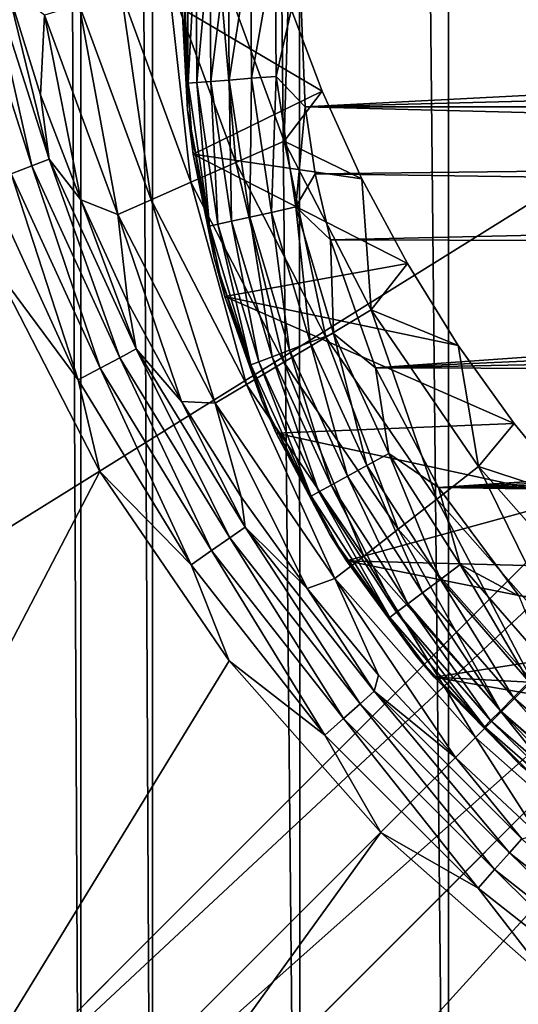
# Model space of a CAD drawing. Header units: metres. Extents: x -206 to 75, y -104 to 104.
# Tile 8 of 256: x -189.26 to -185, y -56.68 to -48.28. Entities that reach past the tile are written whole.
import ezdxf

# ---------------------------------------------------------------- set-up
doc = ezdxf.new("R2010")
doc.units = ezdxf.units.M
doc.layers.add('solid_01_1-CONSUMER_THERM_B_125288', color=7, linetype='CONTINUOUS')

msp = doc.modelspace()

# ---------------------------------------------------------------- linework, layer by layer
at = {"layer": 'solid_01_1-CONSUMER_THERM_B_125288'}
for points in [[(-168.648926, 67.29171), (-200.493088, -75.033852), (-200.514557, 74.966148)], [(-168.648926, 67.29171), (-168.75058, 66.747505), (-200.493088, -75.033852)], [(-168.75058, 66.747505), (-168.750504, 66.193886), (-200.493088, -75.033852)], [(-168.750504, 66.193886), (-168.731537, -66.252495), (-200.493088, -75.033852)], [(-185.604614, 63.572178, 75.400002), (-186.875885, 63.481842, 75.400002), (-185.595474, -63.627823, 75.400002)], [(-185.604614, 63.572178, 75.400002), (-185.595474, -63.627823, 75.400002), (-173.448456, -38.30254, 75.400002)], [(-186.875885, 63.481842, 75.400002), (-188.131836, 63.209873, 75.400002), (-186.86676, -63.53767, 75.400002)], [(-186.875885, 63.481842, 75.400002), (-186.86676, -63.53767, 75.400002), (-185.595474, -63.627823, 75.400002)], [(-188.131836, 63.209873, 75.400002), (-188.743393, 63.006863, 75.400002), (-188.122757, -63.265884, 75.400002)], [(-188.131836, 63.209873, 75.400002), (-188.122757, -63.265884, 75.400002), (-186.86676, -63.53767, 75.400002)], [(-188.743393, 63.006863, 75.400002), (-189.338531, 62.760765, 75.400002), (-188.734344, -63.062962, 75.400002)], [(-188.743393, 63.006863, 75.400002), (-188.734344, -63.062962, 75.400002), (-188.122757, -63.265884, 75.400002)], [(-189.338531, 62.760765, 75.400002), (-189.329514, -62.816952, 75.400002), (-188.734344, -63.062962, 75.400002)], [(-192.59613, -54.628326, 72.400002), (-192.597351, -37.628326, 72.400002), (-176.887238, -44.856941, 72.400002)], [(-185.595474, -63.627823, 75.400002), (-173.264923, -39.066994, 75.400002), (-173.448456, -38.30254, 75.400002)], [(-185.595474, -63.627823, 75.400002), (-172.964066, -39.793324, 75.400002), (-173.264923, -39.066994, 75.400002)], [(-185.595474, -63.627823, 75.400002), (-172.553284, -40.46365, 75.400002), (-172.964066, -39.793324, 75.400002)], [(-185.595474, -63.627823, 75.400002), (-172.042709, -41.061462, 75.400002), (-172.553284, -40.46365, 75.400002)], [(-185.595474, -63.627823, 75.400002), (-171.444901, -41.572044, 75.400002), (-172.042709, -41.061462, 75.400002)], [(-185.595474, -63.627823, 75.400002), (-170.774567, -41.982819, 75.400002), (-171.444901, -41.572044, 75.400002)], [(-185.595474, -63.627823, 75.400002), (-170.048233, -42.283676, 75.400002), (-170.774567, -41.982819, 75.400002)], [(-185.595474, -63.627823, 75.400002), (-169.283783, -42.467205, 75.400002), (-170.048233, -42.283676, 75.400002)], [(-185.595474, -63.627823, 75.400002), (-76.395485, -63.61998, 75.400002), (-169.283783, -42.467205, 75.400002)], [(-175.350006, -44.380226, 63.5205), (-190.30397, -59.336338, 69.400002), (-190.82785, -58.799568, 69.400002)], [(-175.350006, -44.380226, 63.5205), (-190.82785, -58.799568, 69.400002), (-181.802277, -49.772694, 65.853195)], [(-175.350006, -44.380226, 63.5205), (-180.792206, -50.883945, 65.8731), (-190.30397, -59.336338, 69.400002)], [(-192.59613, -54.628326, 72.400002), (-176.887238, -44.856941, 72.400002), (-191.047394, -59.019138, 72.400002)], [(-191.047394, -59.019138, 69.400002), (-191.047394, -59.019138, 72.400002), (-176.887238, -44.856941, 72.400002)], [(-191.047394, -59.019138, 69.400002), (-176.887238, -44.856941, 72.400002), (-190.82785, -58.799568, 69.400002)], [(-181.802277, -49.772694, 65.853195), (-190.82785, -58.799568, 69.400002), (-176.887238, -44.856941, 72.400002)], [(-189.209076, -60.62336, 72.400002), (-189.986664, -60.079723, 72.400002), (-175.826492, -45.917526, 72.400002)], [(-175.826492, -45.917526, 69.900002), (-175.826492, -45.917526, 72.400002), (-189.986664, -60.079723, 72.400002)], [(-180.792206, -50.883945, 65.8731), (-175.826492, -45.917526, 69.900002), (-189.986664, -60.079723, 72.400002)], [(-188.365723, -61.05661, 72.400002), (-189.209076, -60.62336, 72.400002), (-175.826492, -45.917526, 72.400002)], [(-187.47081, -61.37212, 72.400002), (-188.365723, -61.05661, 72.400002), (-175.826492, -45.917526, 72.400002)], [(-186.542221, -61.563583, 72.400002), (-187.47081, -61.37212, 72.400002), (-175.826492, -45.917526, 72.400002)], [(-185.595627, -61.627823, 72.400002), (-186.542221, -61.563583, 72.400002), (-175.826492, -45.917526, 72.400002)], [(-174.786072, -46.720535, 72.400002), (-185.595627, -61.627823, 72.400002), (-175.826492, -45.917526, 72.400002)], [(-174.786072, -46.720535, 72.400002), (-173.657837, -47.393452, 72.400002), (-185.595627, -61.627823, 72.400002)], [(-173.657837, -47.393452, 72.400002), (-172.457016, -47.927235, 72.400002), (-185.595627, -61.627823, 72.400002)], [(-187.81987, -48.818382, 12.722521), (-187.828583, -47.584724, 12.722521), (-187.863281, -47.764442, 12.5)], [(-187.754669, -47.589439, 12.934086), (-187.828583, -47.584724, 12.722521), (-187.81987, -48.818382, 12.722521)], [(-187.754669, -47.589439, 12.934086), (-187.81987, -48.818382, 12.722521), (-187.746033, -48.812626, 12.934086)], [(-187.754669, -47.589439, 12.934086), (-187.746033, -48.812626, 12.934086), (-187.63559, -47.597034, 13.12384)], [(-187.746033, -48.812626, 12.934086), (-187.627075, -48.803349, 13.12384), (-187.63559, -47.597034, 13.12384)], [(-187.63559, -47.597034, 13.12384), (-187.627075, -48.803349, 13.12384), (-187.477325, -47.607132, 13.282251)], [(-187.627075, -48.803349, 13.12384), (-187.468964, -48.791019, 13.282251), (-187.477325, -47.607132, 13.282251)], [(-187.477325, -47.607132, 13.282251), (-187.468964, -48.791019, 13.282251), (-187.287827, -47.619217, 13.401358)], [(-187.468964, -48.791019, 13.282251), (-187.279663, -48.77626, 13.401358), (-187.287827, -47.619217, 13.401358)], [(-187.287827, -47.619217, 13.401358), (-187.279663, -48.77626, 13.401358), (-187.076614, -47.63269, 13.475177)], [(-187.279663, -48.77626, 13.401358), (-187.068649, -48.759808, 13.475177), (-187.076614, -47.63269, 13.475177)], [(-187.076614, -47.63269, 13.475177), (-187.068649, -48.759808, 13.475177), (-186.866531, -47.866879, 13.5)], [(-189.703674, -47.808342, 1.720235), (-189.152878, -49.523033, 1.720235), (-189.549973, -47.768856, 1.8802)], [(-189.365616, -47.999435, 2.071429), (-189.549973, -47.768856, 1.8802), (-189.004929, -49.465626, 1.8802)], [(-189.152878, -49.523033, 1.720235), (-189.004929, -49.465626, 1.8802), (-189.549973, -47.768856, 1.8802)], [(-187.991241, -47.922295, 3.325905), (-187.412125, -49.494881, 3.325905), (-187.55896, -47.792809, 3.45631)], [(-187.824295, -49.04636, 12.5), (-187.863281, -47.764442, 12.5), (-187.871246, -48.183304, 3.5)], [(-187.81987, -48.818382, 12.722521), (-187.863281, -47.764442, 12.5), (-187.824295, -49.04636, 12.5)], [(-187.55896, -47.792809, 3.45631), (-186.9991, -49.313076, 3.45631), (-186.966156, -48.118145, 3.5)], [(-187.412125, -49.494881, 3.325905), (-186.9991, -49.313076, 3.45631), (-187.55896, -47.792809, 3.45631)], [(-189.330444, -49.591938, 1.599859), (-189.152878, -49.523033, 1.720235), (-189.703674, -47.808342, 1.720235)], [(-187.068649, -48.759808, 13.475177), (-186.821182, -49.020359, 13.5), (-186.866531, -47.866879, 13.5)], [(-171.470337, -48.229797, 13.5), (-186.866531, -47.866879, 13.5), (-186.821182, -49.020359, 13.5)], [(-188.392532, -48.042496, 3.113388), (-187.795532, -49.663647, 3.113388), (-187.991241, -47.922295, 3.325905)], [(-187.795532, -49.663647, 3.113388), (-187.412125, -49.494881, 3.325905), (-187.991241, -47.922295, 3.325905)], [(-172.457016, -47.927235, 72.400002), (-171.201111, -48.313992, 72.400002), (-185.595627, -61.627823, 72.400002)], [(-189.079895, -48.917301, 2.071429), (-189.365616, -47.999435, 2.071429), (-189.004929, -49.465626, 1.8802)], [(-189.047043, -48.238544, 2.474663), (-189.365616, -47.999435, 2.071429), (-189.079895, -48.917301, 2.071429)], [(-188.748657, -48.149166, 2.826262), (-188.135788, -49.813419, 2.826262), (-188.392532, -48.042496, 3.113388)], [(-188.135788, -49.813419, 2.826262), (-187.795532, -49.663647, 3.113388), (-188.392532, -48.042496, 3.113388)], [(-187.871246, -48.183304, 3.5), (-186.966156, -48.118145, 3.5), (-186.675644, -48.886211, 3.5)], [(-186.9991, -49.313076, 3.45631), (-186.675644, -48.886211, 3.5), (-186.966156, -48.118145, 3.5)], [(-189.047043, -48.238544, 2.474663), (-188.420868, -49.938911, 2.474663), (-188.748657, -48.149166, 2.826262)], [(-188.420868, -49.938911, 2.474663), (-188.135788, -49.813419, 2.826262), (-188.748657, -48.149166, 2.826262)], [(-187.871246, -48.183304, 3.5), (-186.675644, -48.886211, 3.5), (-187.776642, -49.424007, 3.5)], [(-187.824295, -49.04636, 12.5), (-187.871246, -48.183304, 3.5), (-187.776642, -49.424007, 3.5)], [(-189.047043, -48.238544, 2.474663), (-189.079895, -48.917301, 2.071429), (-188.735611, -49.814838, 2.071429)], [(-189.047043, -48.238544, 2.474663), (-188.735611, -49.814838, 2.071429), (-188.420868, -49.938911, 2.474663)], [(-171.522049, -48.623402, 13.5), (-171.470337, -48.229797, 13.5), (-186.821182, -49.020359, 13.5)], [(-171.201111, -48.313992, 72.400002), (-169.908493, -48.548176, 72.400002), (-185.595627, -61.627823, 72.400002)], [(-169.908493, -48.548176, 72.400002), (-168.596558, -48.626602, 72.400002), (-185.595627, -61.627823, 72.400002)], [(-171.539261, -49.019436, 13.5), (-171.522049, -48.623402, 13.5), (-186.821182, -49.020359, 13.5)], [(-168.596558, -48.626602, 72.400002), (-168.595627, -61.626602, 72.400002), (-185.595627, -61.627823, 72.400002)], [(-187.746033, -48.812626, 12.934086), (-187.81987, -48.818382, 12.722521), (-187.637253, -50.038479, 12.722521)], [(-187.746033, -48.812626, 12.934086), (-187.564972, -50.022366, 12.934086), (-187.627075, -48.803349, 13.12384)], [(-187.746033, -48.812626, 12.934086), (-187.637253, -50.038479, 12.722521), (-187.564972, -50.022366, 12.934086)], [(-187.627075, -48.803349, 13.12384), (-187.448502, -49.996403, 13.12384), (-187.468964, -48.791019, 13.282251)], [(-187.564972, -50.022366, 12.934086), (-187.448502, -49.996403, 13.12384), (-187.627075, -48.803349, 13.12384)], [(-187.468964, -48.791019, 13.282251), (-187.293716, -49.961899, 13.282251), (-187.279663, -48.77626, 13.401358)], [(-187.448502, -49.996403, 13.12384), (-187.293716, -49.961899, 13.282251), (-187.468964, -48.791019, 13.282251)], [(-187.293716, -49.961899, 13.282251), (-187.108368, -49.920582, 13.401358), (-187.279663, -48.77626, 13.401358)], [(-187.279663, -48.77626, 13.401358), (-187.108368, -49.920582, 13.401358), (-187.068649, -48.759808, 13.475177)], [(-187.108368, -49.920582, 13.401358), (-186.901794, -49.874531, 13.475177), (-187.068649, -48.759808, 13.475177)], [(-187.068649, -48.759808, 13.475177), (-186.901794, -49.874531, 13.475177), (-186.821182, -49.020359, 13.5)], [(-187.637253, -50.038479, 12.722521), (-187.81987, -48.818382, 12.722521), (-187.824295, -49.04636, 12.5)], [(-187.776642, -49.424007, 3.5), (-186.675644, -48.886211, 3.5), (-186.335907, -49.633812, 3.5)], [(-186.9991, -49.313076, 3.45631), (-186.335907, -49.633812, 3.5), (-186.675644, -48.886211, 3.5)], [(-188.735611, -49.814838, 2.071429), (-189.079895, -48.917301, 2.071429), (-189.004929, -49.465626, 1.8802)], [(-187.598328, -50.308807, 12.5), (-187.824295, -49.04636, 12.5), (-187.776642, -49.424007, 3.5)], [(-187.637253, -50.038479, 12.722521), (-187.824295, -49.04636, 12.5), (-187.598328, -50.308807, 12.5)], [(-186.901794, -49.874531, 13.475177), (-186.734146, -49.591915, 13.5), (-186.821182, -49.020359, 13.5)], [(-171.521896, -49.415947, 13.5), (-171.539261, -49.019436, 13.5), (-186.821182, -49.020359, 13.5)], [(-171.521896, -49.415947, 13.5), (-186.821182, -49.020359, 13.5), (-186.734146, -49.591915, 13.5)], [(-187.412125, -49.494881, 3.325905), (-186.643509, -50.984055, 3.325905), (-186.9991, -49.313076, 3.45631)], [(-186.9991, -49.313076, 3.45631), (-186.256058, -50.752705, 3.45631), (-186.335907, -49.633812, 3.5)], [(-186.643509, -50.984055, 3.325905), (-186.256058, -50.752705, 3.45631), (-186.9991, -49.313076, 3.45631)], [(-189.152878, -49.523033, 1.720235), (-188.402924, -51.160442, 1.720235), (-189.004929, -49.465626, 1.8802)], [(-188.735611, -49.814838, 2.071429), (-189.004929, -49.465626, 1.8802), (-188.262817, -51.085922, 1.8802)], [(-188.402924, -51.160442, 1.720235), (-188.262817, -51.085922, 1.8802), (-189.004929, -49.465626, 1.8802)], [(-187.776642, -49.424007, 3.5), (-186.335907, -49.633812, 3.5), (-185.948364, -50.357788, 3.5)], [(-187.776642, -49.424007, 3.5), (-185.948364, -50.357788, 3.5), (-187.507019, -50.638714, 3.5)], [(-187.598328, -50.308807, 12.5), (-187.776642, -49.424007, 3.5), (-187.507019, -50.638714, 3.5)], [(-171.470032, -49.809467, 13.5), (-171.521896, -49.415947, 13.5), (-186.734146, -49.591915, 13.5)], [(-189.330444, -49.591938, 1.599859), (-188.571091, -51.249889, 1.599859), (-189.152878, -49.523033, 1.720235)], [(-188.571091, -51.249889, 1.599859), (-188.402924, -51.160442, 1.720235), (-189.152878, -49.523033, 1.720235)], [(-187.795532, -49.663647, 3.113388), (-187.003174, -51.198811, 3.113388), (-187.412125, -49.494881, 3.325905)], [(-187.003174, -51.198811, 3.113388), (-186.643509, -50.984055, 3.325905), (-187.412125, -49.494881, 3.325905)], [(-189.528641, -49.668842, 1.525184), (-188.758774, -51.34972, 1.525184), (-189.330444, -49.591938, 1.599859)], [(-188.758774, -51.34972, 1.525184), (-188.571091, -51.249889, 1.599859), (-189.330444, -49.591938, 1.599859)], [(-186.901794, -49.874531, 13.475177), (-186.604675, -50.15559, 13.5), (-186.734146, -49.591915, 13.5)], [(-171.470032, -49.809467, 13.5), (-186.734146, -49.591915, 13.5), (-186.604675, -50.15559, 13.5)], [(-186.256058, -50.752705, 3.45631), (-185.948364, -50.357788, 3.5), (-186.335907, -49.633812, 3.5)], [(-189.528641, -49.668842, 1.525184), (-189.47023, -50.393391, 1.5), (-188.758774, -51.34972, 1.525184)], [(-188.135788, -49.813419, 2.826262), (-187.322372, -51.3894, 2.826262), (-187.795532, -49.663647, 3.113388)], [(-187.322372, -51.3894, 2.826262), (-187.003174, -51.198811, 3.113388), (-187.795532, -49.663647, 3.113388)], [(-188.334183, -50.68832, 2.071429), (-188.735611, -49.814838, 2.071429), (-188.262817, -51.085922, 1.8802)], [(-188.420868, -49.938911, 2.474663), (-188.735611, -49.814838, 2.071429), (-188.334183, -50.68832, 2.071429)], [(-188.420868, -49.938911, 2.474663), (-187.589798, -51.549088, 2.474663), (-188.135788, -49.813419, 2.826262)], [(-187.589798, -51.549088, 2.474663), (-187.322372, -51.3894, 2.826262), (-188.135788, -49.813419, 2.826262)], [(-171.384064, -50.197002, 13.5), (-171.470032, -49.809467, 13.5), (-186.604675, -50.15559, 13.5)], [(-187.108368, -49.920582, 13.401358), (-186.777405, -51.029308, 13.401358), (-186.901794, -49.874531, 13.475177)], [(-186.901794, -49.874531, 13.475177), (-186.579391, -50.954582, 13.475177), (-186.604675, -50.15559, 13.5)], [(-186.777405, -51.029308, 13.401358), (-186.579391, -50.954582, 13.475177), (-186.901794, -49.874531, 13.475177)], [(-188.420868, -49.938911, 2.474663), (-188.334183, -50.68832, 2.071429), (-187.877289, -51.534111, 2.071429)], [(-188.420868, -49.938911, 2.474663), (-187.877289, -51.534111, 2.071429), (-187.589798, -51.549088, 2.474663)], [(-187.448502, -49.996403, 13.12384), (-187.103439, -51.152344, 13.12384), (-187.293716, -49.961899, 13.282251)], [(-187.293716, -49.961899, 13.282251), (-186.955063, -51.096352, 13.282251), (-187.108368, -49.920582, 13.401358)], [(-187.103439, -51.152344, 13.12384), (-186.955063, -51.096352, 13.282251), (-187.293716, -49.961899, 13.282251)], [(-186.955063, -51.096352, 13.282251), (-186.777405, -51.029308, 13.401358), (-187.108368, -49.920582, 13.401358)], [(-187.564972, -50.022366, 12.934086), (-187.637253, -50.038479, 12.722521), (-187.284363, -51.220619, 12.722521)], [(-187.284363, -51.220619, 12.722521), (-187.637253, -50.038479, 12.722521), (-187.598328, -50.308807, 12.5)], [(-187.564972, -50.022366, 12.934086), (-187.215073, -51.194473, 12.934086), (-187.448502, -49.996403, 13.12384)], [(-187.564972, -50.022366, 12.934086), (-187.284363, -51.220619, 12.722521), (-187.215073, -51.194473, 12.934086)], [(-187.215073, -51.194473, 12.934086), (-187.103439, -51.152344, 13.12384), (-187.448502, -49.996403, 13.12384)], [(-171.384064, -50.197002, 13.5), (-186.604675, -50.15559, 13.5), (-186.221786, -51.245956, 13.5)], [(-186.579391, -50.954582, 13.475177), (-186.221786, -51.245956, 13.5), (-186.604675, -50.15559, 13.5)], [(-171.264648, -50.575562, 13.5), (-171.384064, -50.197002, 13.5), (-186.221786, -51.245956, 13.5)], [(-187.190262, -51.524662, 12.5), (-187.598328, -50.308807, 12.5), (-187.507019, -50.638714, 3.5)], [(-187.284363, -51.220619, 12.722521), (-187.598328, -50.308807, 12.5), (-187.190262, -51.524662, 12.5)], [(-188.573868, -52.131573, 1.5), (-189.47023, -50.393391, 1.5), (-200.493088, -75.033852, 1.5)], [(-188.758774, -51.34972, 1.525184), (-189.47023, -50.393391, 1.5), (-188.573868, -52.131573, 1.5)], [(-187.507019, -50.638714, 3.5), (-185.948364, -50.357788, 3.5), (-185.514664, -51.055092, 3.5)], [(-186.256058, -50.752705, 3.45631), (-185.514664, -51.055092, 3.5), (-185.948364, -50.357788, 3.5)], [(-171.112686, -50.942276, 13.5), (-171.264648, -50.575562, 13.5), (-186.221786, -51.245956, 13.5)], [(-187.507019, -50.638714, 3.5), (-185.514664, -51.055092, 3.5), (-185.036621, -51.722778, 3.5)], [(-187.507019, -50.638714, 3.5), (-185.036621, -51.722778, 3.5), (-187.067535, -51.803528, 3.5)], [(-187.190262, -51.524662, 12.5), (-187.507019, -50.638714, 3.5), (-187.067535, -51.803528, 3.5)], [(-187.877289, -51.534111, 2.071429), (-188.334183, -50.68832, 2.071429), (-188.262817, -51.085922, 1.8802)], [(-186.643509, -50.984055, 3.325905), (-185.697128, -52.367081, 3.325905), (-186.256058, -50.752705, 3.45631)], [(-186.256058, -50.752705, 3.45631), (-185.341171, -52.089722, 3.45631), (-185.514664, -51.055092, 3.5)], [(-185.697128, -52.367081, 3.325905), (-185.341171, -52.089722, 3.45631), (-186.256058, -50.752705, 3.45631)], [(-180.792206, -50.883945, 65.8731), (-189.76712, -59.860153, 69.400002), (-190.30397, -59.336338, 69.400002)], [(-180.792206, -50.883945, 65.8731), (-189.986664, -60.079723, 72.400002), (-189.76712, -59.860153, 69.400002)], [(-187.003174, -51.198811, 3.113388), (-186.027573, -52.62455, 3.113388), (-186.643509, -50.984055, 3.325905)], [(-186.777405, -51.029308, 13.401358), (-186.293365, -52.080269, 13.401358), (-186.579391, -50.954582, 13.475177)], [(-186.027573, -52.62455, 3.113388), (-185.697128, -52.367081, 3.325905), (-186.643509, -50.984055, 3.325905)], [(-186.579391, -50.954582, 13.475177), (-186.107864, -51.978359, 13.475177), (-186.221786, -51.245956, 13.5)], [(-186.293365, -52.080269, 13.401358), (-186.107864, -51.978359, 13.475177), (-186.579391, -50.954582, 13.475177)], [(-170.929337, -51.294357, 13.5), (-171.112686, -50.942276, 13.5), (-186.221786, -51.245956, 13.5)], [(-186.955063, -51.096352, 13.282251), (-186.459793, -52.1717, 13.282251), (-186.777405, -51.029308, 13.401358)], [(-186.459793, -52.1717, 13.282251), (-186.293365, -52.080269, 13.401358), (-186.777405, -51.029308, 13.401358)], [(-185.341171, -52.089722, 3.45631), (-185.036621, -51.722778, 3.5), (-185.514664, -51.055092, 3.5)], [(-188.571091, -51.249889, 1.599859), (-187.620773, -52.806267, 1.599859), (-188.402924, -51.160442, 1.720235)], [(-188.402924, -51.160442, 1.720235), (-187.464371, -52.697536, 1.720235), (-188.262817, -51.085922, 1.8802)], [(-187.620773, -52.806267, 1.599859), (-187.464371, -52.697536, 1.720235), (-188.402924, -51.160442, 1.720235)], [(-187.877289, -51.534111, 2.071429), (-188.262817, -51.085922, 1.8802), (-187.334076, -52.606953, 1.8802)], [(-187.464371, -52.697536, 1.720235), (-187.334076, -52.606953, 1.8802), (-188.262817, -51.085922, 1.8802)], [(-187.215073, -51.194473, 12.934086), (-186.703369, -52.305511, 12.934086), (-187.103439, -51.152344, 13.12384)], [(-187.103439, -51.152344, 13.12384), (-186.598785, -52.248058, 13.12384), (-186.955063, -51.096352, 13.282251)], [(-186.703369, -52.305511, 12.934086), (-186.598785, -52.248058, 13.12384), (-187.103439, -51.152344, 13.12384)], [(-186.598785, -52.248058, 13.12384), (-186.459793, -52.1717, 13.282251), (-186.955063, -51.096352, 13.282251)], [(-188.758774, -51.34972, 1.525184), (-187.795319, -52.927616, 1.525184), (-188.571091, -51.249889, 1.599859)], [(-187.795319, -52.927616, 1.525184), (-187.620773, -52.806267, 1.599859), (-188.571091, -51.249889, 1.599859)], [(-187.322372, -51.3894, 2.826262), (-186.320816, -52.853043, 2.826262), (-187.003174, -51.198811, 3.113388)], [(-187.215073, -51.194473, 12.934086), (-187.284363, -51.220619, 12.722521), (-186.768265, -52.341171, 12.722521)], [(-186.768265, -52.341171, 12.722521), (-187.284363, -51.220619, 12.722521), (-187.190262, -51.524662, 12.5)], [(-187.215073, -51.194473, 12.934086), (-186.768265, -52.341171, 12.722521), (-186.703369, -52.305511, 12.934086)], [(-186.320816, -52.853043, 2.826262), (-186.027573, -52.62455, 3.113388), (-187.003174, -51.198811, 3.113388)], [(-170.929337, -51.294357, 13.5), (-186.221786, -51.245956, 13.5), (-185.681198, -52.266956, 13.5)], [(-186.107864, -51.978359, 13.475177), (-185.681198, -52.266956, 13.5), (-186.221786, -51.245956, 13.5)], [(-170.716003, -51.629116, 13.5), (-170.929337, -51.294357, 13.5), (-185.681198, -52.266956, 13.5)], [(-188.758774, -51.34972, 1.525184), (-188.573868, -52.131573, 1.5), (-187.795319, -52.927616, 1.525184)], [(-187.589798, -51.549088, 2.474663), (-186.566528, -53.044491, 2.474663), (-187.322372, -51.3894, 2.826262)], [(-186.566528, -53.044491, 2.474663), (-186.320816, -52.853043, 2.826262), (-187.322372, -51.3894, 2.826262)], [(-187.366837, -52.34869, 2.071429), (-187.877289, -51.534111, 2.071429), (-187.334076, -52.606953, 1.8802)], [(-187.589798, -51.549088, 2.474663), (-187.877289, -51.534111, 2.071429), (-187.366837, -52.34869, 2.071429)], [(-187.589798, -51.549088, 2.474663), (-187.366837, -52.34869, 2.071429), (-186.804932, -53.128677, 2.071429)], [(-187.589798, -51.549088, 2.474663), (-186.804932, -53.128677, 2.071429), (-186.566528, -53.044491, 2.474663)], [(-186.608841, -52.667805, 12.5), (-187.190262, -51.524662, 12.5), (-187.067535, -51.803528, 3.5)], [(-186.768265, -52.341171, 12.722521), (-187.190262, -51.524662, 12.5), (-186.608841, -52.667805, 12.5)], [(-170.474304, -51.944012, 13.5), (-170.716003, -51.629116, 13.5), (-185.681198, -52.266956, 13.5)], [(-187.067535, -51.803528, 3.5), (-185.036621, -51.722778, 3.5), (-184.516266, -52.35804, 3.5)], [(-185.341171, -52.089722, 3.45631), (-184.516266, -52.35804, 3.5), (-185.036621, -51.722778, 3.5)], [(-187.067535, -51.803528, 3.5), (-184.516266, -52.35804, 3.5), (-186.467545, -52.893589, 3.5)], [(-186.608841, -52.667805, 12.5), (-187.067535, -51.803528, 3.5), (-186.467545, -52.893589, 3.5)], [(-186.293365, -52.080269, 13.401358), (-185.665939, -53.052452, 13.401358), (-186.107864, -51.978359, 13.475177)], [(-186.107864, -51.978359, 13.475177), (-185.496658, -52.9254, 13.475177), (-185.681198, -52.266956, 13.5)], [(-185.665939, -53.052452, 13.401358), (-185.496658, -52.9254, 13.475177), (-186.107864, -51.978359, 13.475177)], [(-170.20607, -52.236641, 13.5), (-170.474304, -51.944012, 13.5), (-185.681198, -52.266956, 13.5)], [(-186.459793, -52.1717, 13.282251), (-185.817795, -53.166443, 13.282251), (-186.293365, -52.080269, 13.401358)], [(-185.817795, -53.166443, 13.282251), (-185.665939, -53.052452, 13.401358), (-186.293365, -52.080269, 13.401358)], [(-185.697128, -52.367081, 3.325905), (-184.587418, -53.622852, 3.325905), (-185.341171, -52.089722, 3.45631)], [(-185.341171, -52.089722, 3.45631), (-184.268372, -53.303715, 3.45631), (-184.516266, -52.35804, 3.5)], [(-184.587418, -53.622852, 3.325905), (-184.268372, -53.303715, 3.45631), (-185.341171, -52.089722, 3.45631)], [(-187.469772, -53.745773, 1.5), (-188.573868, -52.131573, 1.5), (-200.493088, -75.033852, 1.5)], [(-187.795319, -52.927616, 1.525184), (-188.573868, -52.131573, 1.5), (-187.469772, -53.745773, 1.5)], [(-186.598785, -52.248058, 13.12384), (-185.944641, -53.261642, 13.12384), (-186.459793, -52.1717, 13.282251)], [(-185.944641, -53.261642, 13.12384), (-185.817795, -53.166443, 13.282251), (-186.459793, -52.1717, 13.282251)], [(-186.703369, -52.305511, 12.934086), (-186.04007, -53.333271, 12.934086), (-186.598785, -52.248058, 13.12384)], [(-186.04007, -53.333271, 12.934086), (-185.944641, -53.261642, 13.12384), (-186.598785, -52.248058, 13.12384)], [(-169.913361, -52.504776, 13.5), (-170.20607, -52.236641, 13.5), (-185.681198, -52.266956, 13.5)], [(-186.703369, -52.305511, 12.934086), (-186.768265, -52.341171, 12.722521), (-186.099289, -53.377728, 12.722521)], [(-186.099289, -53.377728, 12.722521), (-186.768265, -52.341171, 12.722521), (-186.608841, -52.667805, 12.5)], [(-186.703369, -52.305511, 12.934086), (-186.099289, -53.377728, 12.722521), (-186.04007, -53.333271, 12.934086)], [(-169.913361, -52.504776, 13.5), (-185.681198, -52.266956, 13.5), (-184.994751, -53.196354, 13.5)], [(-185.496658, -52.9254, 13.475177), (-184.994751, -53.196354, 13.5), (-185.681198, -52.266956, 13.5)], [(-186.804932, -53.128677, 2.071429), (-187.366837, -52.34869, 2.071429), (-187.334076, -52.606953, 1.8802)], [(-186.467545, -52.893589, 3.5), (-184.516266, -52.35804, 3.5), (-183.955765, -52.958195, 3.5)], [(-186.027573, -52.62455, 3.113388), (-184.883591, -53.919106, 3.113388), (-185.697128, -52.367081, 3.325905)], [(-184.883591, -53.919106, 3.113388), (-184.587418, -53.622852, 3.325905), (-185.697128, -52.367081, 3.325905)], [(-187.464371, -52.697536, 1.720235), (-186.350433, -54.11269, 1.720235), (-187.334076, -52.606953, 1.8802)], [(-186.804932, -53.128677, 2.071429), (-187.334076, -52.606953, 1.8802), (-186.231781, -54.007317, 1.8802)], [(-186.350433, -54.11269, 1.720235), (-186.231781, -54.007317, 1.8802), (-187.334076, -52.606953, 1.8802)], [(-185.866562, -53.713676, 12.5), (-186.608841, -52.667805, 12.5), (-186.467545, -52.893589, 3.5)], [(-186.099289, -53.377728, 12.722521), (-186.608841, -52.667805, 12.5), (-185.866562, -53.713676, 12.5)], [(-186.320816, -52.853043, 2.826262), (-185.146423, -54.182014, 2.826262), (-186.027573, -52.62455, 3.113388)], [(-185.146423, -54.182014, 2.826262), (-184.883591, -53.919106, 3.113388), (-186.027573, -52.62455, 3.113388)], [(-187.620773, -52.806267, 1.599859), (-186.492844, -54.239174, 1.599859), (-187.464371, -52.697536, 1.720235)], [(-186.492844, -54.239174, 1.599859), (-186.350433, -54.11269, 1.720235), (-187.464371, -52.697536, 1.720235)], [(-187.795319, -52.927616, 1.525184), (-186.651794, -54.380337, 1.525184), (-187.620773, -52.806267, 1.599859)], [(-186.651794, -54.380337, 1.525184), (-186.492844, -54.239174, 1.599859), (-187.620773, -52.806267, 1.599859)], [(-187.795319, -52.927616, 1.525184), (-187.469772, -53.745773, 1.5), (-186.651794, -54.380337, 1.525184)], [(-186.566528, -53.044491, 2.474663), (-185.366653, -54.402298, 2.474663), (-186.320816, -52.853043, 2.826262)], [(-186.467545, -52.893589, 3.5), (-183.955765, -52.958195, 3.5), (-183.357513, -53.520714, 3.5)], [(-186.467545, -52.893589, 3.5), (-183.357513, -53.520714, 3.5), (-185.718948, -53.887642, 3.5)], [(-185.866562, -53.713676, 12.5), (-186.467545, -52.893589, 3.5), (-185.718948, -53.887642, 3.5)], [(-185.366653, -54.402298, 2.474663), (-185.146423, -54.182014, 2.826262), (-186.320816, -52.853043, 2.826262)], [(-185.665939, -53.052452, 13.401358), (-184.907654, -53.926418, 13.401358), (-185.496658, -52.9254, 13.475177)], [(-185.496658, -52.9254, 13.475177), (-184.757996, -53.776764, 13.475177), (-184.994751, -53.196354, 13.5)], [(-184.907654, -53.926418, 13.401358), (-184.757996, -53.776764, 13.475177), (-185.496658, -52.9254, 13.475177)], [(-186.566528, -53.044491, 2.474663), (-186.804932, -53.128677, 2.071429), (-186.193924, -53.870823, 2.071429)], [(-186.566528, -53.044491, 2.474663), (-186.193924, -53.870823, 2.071429), (-185.536346, -54.572041, 2.071429)], [(-186.566528, -53.044491, 2.474663), (-185.536346, -54.572041, 2.071429), (-185.366653, -54.402298, 2.474663)], [(-185.817795, -53.166443, 13.282251), (-185.041916, -54.060692, 13.282251), (-185.665939, -53.052452, 13.401358)], [(-185.041916, -54.060692, 13.282251), (-184.907654, -53.926418, 13.401358), (-185.665939, -53.052452, 13.401358)], [(-186.193924, -53.870823, 2.071429), (-186.804932, -53.128677, 2.071429), (-186.231781, -54.007317, 1.8802)], [(-185.944641, -53.261642, 13.12384), (-185.154068, -54.172829, 13.12384), (-185.817795, -53.166443, 13.282251)], [(-185.154068, -54.172829, 13.12384), (-185.041916, -54.060692, 13.282251), (-185.817795, -53.166443, 13.282251)], [(-186.04007, -53.333271, 12.934086), (-185.238434, -54.257202, 12.934086), (-185.944641, -53.261642, 13.12384)], [(-185.238434, -54.257202, 12.934086), (-185.154068, -54.172829, 13.12384), (-185.944641, -53.261642, 13.12384)], [(-186.04007, -53.333271, 12.934086), (-186.099289, -53.377728, 12.722521), (-185.290802, -54.309566, 12.722521)], [(-186.04007, -53.333271, 12.934086), (-185.290802, -54.309566, 12.722521), (-185.238434, -54.257202, 12.934086)], [(-185.290802, -54.309566, 12.722521), (-186.099289, -53.377728, 12.722521), (-185.866562, -53.713676, 12.5)], [(-185.718948, -53.887642, 3.5), (-183.357513, -53.520714, 3.5), (-182.724014, -54.043221, 3.5)], [(-186.17485, -55.211281, 1.5), (-187.469772, -53.745773, 1.5), (-200.493088, -75.033852, 1.5)], [(-186.651794, -54.380337, 1.525184), (-187.469772, -53.745773, 1.5), (-186.17485, -55.211281, 1.5)], [(-184.97937, -54.639809, 12.5), (-185.866562, -53.713676, 12.5), (-185.718948, -53.887642, 3.5)], [(-185.290802, -54.309566, 12.722521), (-185.866562, -53.713676, 12.5), (-184.97937, -54.639809, 12.5)], [(-185.536346, -54.572041, 2.071429), (-186.193924, -53.870823, 2.071429), (-186.231781, -54.007317, 1.8802)], [(-185.718948, -53.887642, 3.5), (-182.724014, -54.043221, 3.5), (-182.057953, -54.523518, 3.5)], [(-185.718948, -53.887642, 3.5), (-182.057953, -54.523518, 3.5), (-184.836502, -54.765774, 3.5)], [(-184.97937, -54.639809, 12.5), (-185.718948, -53.887642, 3.5), (-184.836502, -54.765774, 3.5)], [(-185.146423, -54.182014, 2.826262), (-183.817123, -55.356022, 2.826262), (-184.883591, -53.919106, 3.113388)], [(-185.041916, -54.060692, 13.282251), (-184.147675, -54.836567, 13.282251), (-184.907654, -53.926418, 13.401358)], [(-186.350433, -54.11269, 1.720235), (-185.076767, -55.385994, 1.720235), (-186.231781, -54.007317, 1.8802)], [(-185.536346, -54.572041, 2.071429), (-186.231781, -54.007317, 1.8802), (-184.97142, -55.267315, 1.8802)], [(-185.076767, -55.385994, 1.720235), (-184.97142, -55.267315, 1.8802), (-186.231781, -54.007317, 1.8802)], [(-185.154068, -54.172829, 13.12384), (-184.242874, -54.963402, 13.12384), (-185.041916, -54.060692, 13.282251)], [(-184.242874, -54.963402, 13.12384), (-184.147675, -54.836567, 13.282251), (-185.041916, -54.060692, 13.282251)], [(-186.492844, -54.239174, 1.599859), (-185.203201, -55.52845, 1.599859), (-186.350433, -54.11269, 1.720235)], [(-185.203201, -55.52845, 1.599859), (-185.076767, -55.385994, 1.720235), (-186.350433, -54.11269, 1.720235)], [(-185.366653, -54.402298, 2.474663), (-184.008499, -55.601784, 2.474663), (-185.146423, -54.182014, 2.826262)], [(-185.238434, -54.257202, 12.934086), (-184.314499, -55.05883, 12.934086), (-185.154068, -54.172829, 13.12384)], [(-184.314499, -55.05883, 12.934086), (-184.242874, -54.963402, 13.12384), (-185.154068, -54.172829, 13.12384)], [(-184.008499, -55.601784, 2.474663), (-183.817123, -55.356022, 2.826262), (-185.146423, -54.182014, 2.826262)], [(-186.651794, -54.380337, 1.525184), (-185.344315, -55.687443, 1.525184), (-186.492844, -54.239174, 1.599859)], [(-185.344315, -55.687443, 1.525184), (-185.203201, -55.52845, 1.599859), (-186.492844, -54.239174, 1.599859)], [(-185.238434, -54.257202, 12.934086), (-185.290802, -54.309566, 12.722521), (-184.358963, -55.118061, 12.722521)], [(-185.238434, -54.257202, 12.934086), (-184.358963, -55.118061, 12.722521), (-184.314499, -55.05883, 12.934086)], [(-184.358963, -55.118061, 12.722521), (-185.290802, -54.309566, 12.722521), (-184.97937, -54.639809, 12.5)], [(-186.651794, -54.380337, 1.525184), (-186.17485, -55.211281, 1.5), (-185.344315, -55.687443, 1.525184)], [(-185.366653, -54.402298, 2.474663), (-185.536346, -54.572041, 2.071429), (-184.83493, -55.229416, 2.071429)], [(-185.366653, -54.402298, 2.474663), (-184.83493, -55.229416, 2.071429), (-184.008499, -55.601784, 2.474663)], [(-184.83493, -55.229416, 2.071429), (-185.536346, -54.572041, 2.071429), (-184.97142, -55.267315, 1.8802)], [(-184.708908, -56.505711, 1.5), (-186.17485, -55.211281, 1.5), (-200.493088, -75.033852, 1.5)], [(-185.344315, -55.687443, 1.525184), (-186.17485, -55.211281, 1.5), (-184.708908, -56.505711, 1.5)], [(-185.076767, -55.385994, 1.720235), (-183.661285, -56.499535, 1.720235), (-184.97142, -55.267315, 1.8802)], [(-185.203201, -55.52845, 1.599859), (-183.769974, -56.655956, 1.599859), (-185.076767, -55.385994, 1.720235)], [(-183.769974, -56.655956, 1.599859), (-183.661285, -56.499535, 1.720235), (-185.076767, -55.385994, 1.720235)], [(-185.344315, -55.687443, 1.525184), (-183.891266, -56.830544, 1.525184), (-185.203201, -55.52845, 1.599859)], [(-183.891266, -56.830544, 1.525184), (-183.769974, -56.655956, 1.599859), (-185.203201, -55.52845, 1.599859)], [(-185.344315, -55.687443, 1.525184), (-184.708908, -56.505711, 1.5), (-183.891266, -56.830544, 1.525184)], [(-183.094315, -57.609276, 1.5), (-184.708908, -56.505711, 1.5), (-200.493088, -75.033852, 1.5)]]:
    msp.add_3dface(points, dxfattribs=at)

doc.saveas('drawing.dxf')
